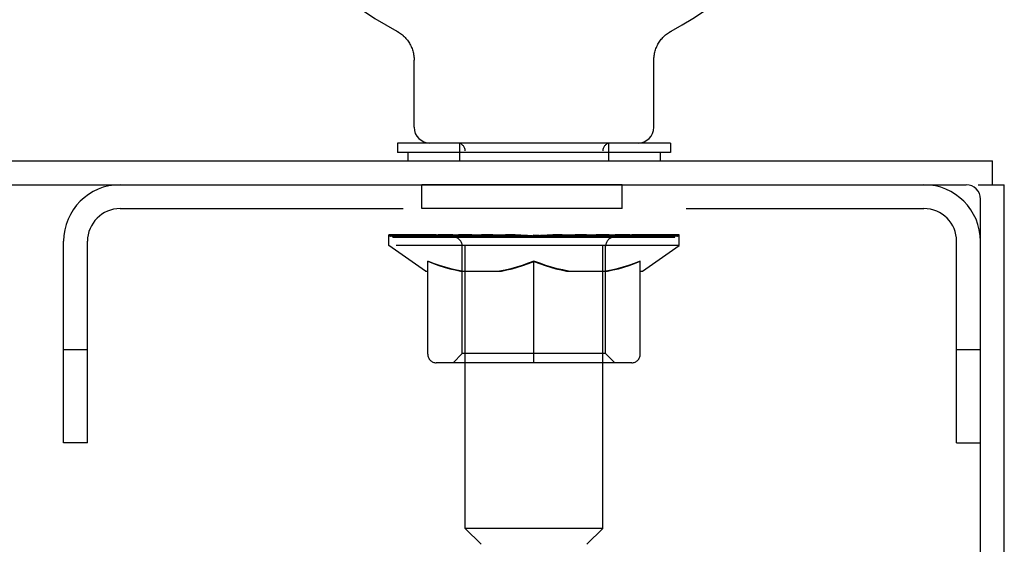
# Model space of a CAD drawing. Header units: inches. Extents: x 0 to 225, y 0 to 145.
# Tile 101 of 104: x 206.22 to 210.51, y 106.15 to 108.44. Entities that reach past the tile are written whole.
import ezdxf

# ---------------------------------------------------------------- set-up
doc = ezdxf.new("R2010")
doc.units = ezdxf.units.IN
doc.header["$LTSCALE"] = 12.349732
doc.header["$MEASUREMENT"] = 0
doc.linetypes.add('HIDDEN', pattern=[0.2, 0.1, -0.1])
doc.layers.get('0').update_dxf_attribs({"linetype": 'CONTINUOUS'})
doc.layers.add('02___PRT_ALL_AXES', color=7, linetype='CONTINUOUS')
doc.layers.add('DEFAULT_2', color=8, linetype='HIDDEN')

msp = doc.modelspace()

# ---------------------------------------------------------------- linework, layer by layer
at = {"color": 7, "linetype": 'Continuous'}
for p, q in [((207.8595, 108.3883), (207.8594, 108.3884)), ((207.8595, 108.3884), (207.8641, 108.3859)), ((207.8626, 108.3867), (207.8607, 108.3877)), ((207.8641, 108.3859), (207.8685, 108.3832)), ((207.8685, 108.3832), (207.8729, 108.3803)), ((209.0455, 108.3803), (209.0499, 108.3832)), ((209.0499, 108.3832), (209.0544, 108.3859)), ((209.0499, 108.3832), (209.0513, 108.384)), ((209.0544, 108.3859), (209.0589, 108.3883)), ((209.0577, 108.3877), (209.0558, 108.3867)), ((207.8728, 108.3804), (207.8772, 108.3773)), ((207.8771, 108.3774), (207.8814, 108.3742)), ((207.8813, 108.3743), (207.8854, 108.3709)), ((207.8853, 108.371), (207.8893, 108.3674)), ((207.8892, 108.3675), (207.8931, 108.3638)), ((207.893, 108.3639), (207.8968, 108.3601)), ((207.8967, 108.3602), (207.9003, 108.3562)), ((207.9002, 108.3563), (207.9037, 108.3522)), ((207.9036, 108.3524), (207.907, 108.3481)), ((207.9069, 108.3482), (207.91, 108.3439)), ((207.91, 108.344), (207.913, 108.3396)), ((207.9129, 108.3397), (207.9157, 108.3352)), ((209.0027, 108.3352), (209.0055, 108.3397)), ((209.0055, 108.3396), (209.0085, 108.344)), ((209.0084, 108.3439), (209.0116, 108.3482)), ((209.0147, 108.3522), (209.0181, 108.3562)), ((209.0181, 108.3562), (209.0217, 108.3602)), ((209.0216, 108.3601), (209.0254, 108.3639)), ((209.0291, 108.3674), (209.033, 108.3709)), ((209.033, 108.3709), (209.0372, 108.3743)), ((209.0371, 108.3742), (209.0413, 108.3774)), ((209.0412, 108.3773), (209.0456, 108.3804)), ((207.9157, 108.3353), (207.9183, 108.3306)), ((207.9183, 108.3307), (207.9208, 108.326)), ((207.9207, 108.3261), (207.9231, 108.3213)), ((207.923, 108.3214), (207.9252, 108.3165)), ((207.9251, 108.3166), (207.9271, 108.3117)), ((207.9271, 108.3117), (207.9288, 108.3067)), ((207.9288, 108.3068), (207.9304, 108.3017)), ((207.9304, 108.3018), (207.9318, 108.2967)), ((207.9318, 108.2967), (207.933, 108.2916)), ((208.9855, 108.2916), (208.9867, 108.2967)), ((208.9867, 108.2967), (208.9881, 108.3018)), ((208.9881, 108.3017), (208.9896, 108.3068)), ((208.9896, 108.3067), (208.9914, 108.3117)), ((208.9914, 108.3117), (208.9933, 108.3166)), ((208.9933, 108.3165), (208.9954, 108.3214)), ((208.9954, 108.3213), (208.9977, 108.3261)), ((208.9977, 108.326), (209.0001, 108.3307)), ((209.0001, 108.3306), (209.0028, 108.3353)), ((207.933, 108.2917), (207.934, 108.2865)), ((207.934, 108.2865), (207.9348, 108.2813)), ((207.9362, 108.2657), (207.9362, 108.2612)), ((207.9362, 107.9687), (207.9362, 108.2612)), ((208.9822, 107.9687), (208.9822, 108.2612)), ((208.9826, 108.2709), (208.983, 108.2762)), ((208.983, 108.2761), (208.9836, 108.2813)), ((208.9836, 108.2813), (208.9845, 108.2865)), ((208.9845, 108.2865), (208.9855, 108.2917)), ((207.8642, 107.8997), (207.8642, 107.8577)), ((209.0542, 107.8997), (207.8642, 107.8997)), ((209.0542, 107.8997), (209.0542, 107.8577)), ((209.0542, 107.8577), (207.8642, 107.8577)), ((207.9092, 107.8577), (207.9092, 107.8217)), ((209.0092, 107.8577), (209.0092, 107.8217)), ((210.4592, 107.7177), (210.4592, 107.8217)), ((162.6777, 107.7177), (210.3447, 107.7177)), ((210.3967, 107.7177), (210.5112, 107.7177)), ((210.4072, 35.9257), (210.4072, 107.6552))]:
    msp.add_line(p, q, dxfattribs=at)
at = {"color": 3, "linetype": 'Continuous'}
for p, q in [((162.5632, 107.8217), (210.4592, 107.8217)), ((210.5112, 35.9257), (210.5112, 107.7177))]:
    msp.add_line(p, q, dxfattribs=at)
at = {"color": 7, "linetype": 'Continuous'}
for points in [[(209.0115, 108.3481), (209.0148, 108.3524), (209.0182, 108.3563)], [(209.0253, 108.3638), (209.0292, 108.3675), (209.0331, 108.371)], [(207.9348, 108.2813), (207.9354, 108.2761), (207.9359, 108.2709)], [(207.9354, 108.2762), (207.9359, 108.2709), (207.9362, 108.2657)], [(208.9822, 108.2612), (208.9823, 108.2657), (208.9826, 108.2709)], [(208.9822, 108.2612), (208.9823, 108.2657), (208.9826, 108.2709)]]:
    msp.add_lwpolyline(points, dxfattribs=at)
for centre, radius, start, end in [((208.4592, 109.5277), 1.2875, 297.7005, 242.2995), ((208.0052, 107.9687), 0.069, 180, 270), ((208.9132, 107.9687), 0.069, 270, 360), ((210.3447, 107.6552), 0.0625, 0, 90)]:
    msp.add_arc(centre, radius, start, end, dxfattribs=at)
at = {"layer": '02___PRT_ALL_AXES', "color": 8, "linetype": 'HIDDEN'}
for p, q in [((207.9697, 107.6137), (207.9697, 107.7177)), ((208.8447, 107.7177), (207.9697, 107.7177)), ((208.8447, 107.6137), (208.8447, 107.7177)), ((208.8447, 107.6137), (207.9697, 107.6137))]:
    msp.add_line(p, q, dxfattribs=at)
at = {"layer": 'DEFAULT_2', "color": 8, "linetype": 'HIDDEN'}
for p, q in [((207.8671, 108.384), (207.8685, 108.3832)), ((209.059, 108.3884), (209.0589, 108.3883)), ((209.0589, 108.3883), (209.059, 108.3884)), ((208.1342, 107.8997), (208.1342, 107.8217)), ((208.1592, 106.2187), (208.1592, 107.8652)), ((208.7592, 106.2187), (208.7592, 107.8652)), ((208.7842, 107.8997), (208.7842, 107.8217)), ((206.6537, 107.6137), (210.1607, 107.6137)), ((207.826, 107.4529), (207.826, 107.4997)), ((207.8356, 107.493), (207.8356, 107.4997)), ((207.8442, 107.4897), (207.8442, 107.493)), ((207.8442, 107.4897), (209.0742, 107.4897)), ((207.8531, 107.4897), (207.8531, 107.493)), ((207.8541, 107.4897), (207.8541, 107.493)), ((207.8642, 107.493), (207.8642, 107.4997)), ((207.8804, 107.4897), (207.8804, 107.493)), ((207.8823, 107.4897), (207.8823, 107.493)), ((207.9108, 107.493), (207.9108, 107.4997)), ((207.9253, 107.4897), (207.9253, 107.493)), ((207.928, 107.4897), (207.928, 107.493)), ((208.1323, 107.4927), (207.931, 107.4927)), ((207.9741, 107.493), (207.9741, 107.4997)), ((207.9755, 107.4897), (207.9755, 107.4927)), ((207.9762, 107.4897), (207.9762, 107.4927)), ((207.9792, 107.4897), (207.9792, 107.4927)), ((207.9864, 107.4897), (207.9864, 107.493)), ((207.9864, 107.4897), (207.9864, 107.4927)), ((207.9899, 107.4897), (207.9899, 107.493)), ((207.9932, 107.4897), (207.9932, 107.4937)), ((207.9975, 107.4897), (207.9975, 107.4927)), ((208.0118, 107.4897), (208.0118, 107.4927)), ((208.0299, 107.4897), (208.0299, 107.4927)), ((208.0303, 107.4897), (208.0303, 107.4954)), ((208.0507, 107.4897), (208.0507, 107.4927)), ((208.0507, 107.4897), (208.0507, 107.4927)), ((208.0522, 107.493), (208.0522, 107.4997)), ((208.0618, 107.4897), (208.0618, 107.493)), ((208.066, 107.4897), (208.066, 107.493)), ((208.0753, 107.4897), (208.0753, 107.4927)), ((208.0865, 107.4897), (208.0865, 107.4969)), ((208.102, 107.4897), (208.102, 107.4927)), ((208.1051, 107.4897), (208.1051, 107.4927)), ((208.1323, 107.4897), (208.1323, 107.4927)), ((208.1993, 107.4927), (208.1373, 107.4927)), ((208.1426, 107.493), (208.1426, 107.4997)), ((208.1494, 107.4897), (208.1494, 107.493)), ((208.1541, 107.4897), (208.1541, 107.493)), ((208.1601, 107.4897), (208.1601, 107.4981)), ((208.1642, 107.4897), (208.1642, 107.4927)), ((208.1752, 107.4897), (208.1752, 107.4927)), ((208.1993, 107.4897), (208.1993, 107.4927)), ((208.2742, 107.4927), (208.2151, 107.4927)), ((208.2354, 107.4897), (208.2354, 107.4927)), ((208.2426, 107.493), (208.2426, 107.4997)), ((208.2463, 107.4897), (208.2463, 107.493)), ((208.2487, 107.4897), (208.2487, 107.499)), ((208.2514, 107.4897), (208.2514, 107.493)), ((208.2589, 107.4897), (208.2589, 107.4931)), ((208.2742, 107.4897), (208.2742, 107.4927)), ((208.3547, 107.4927), (208.3002, 107.4927)), ((208.3133, 107.4897), (208.3133, 107.4927)), ((208.3448, 107.4927), (208.4223, 107.4974)), ((208.3493, 107.493), (208.3493, 107.4997)), ((208.3498, 107.4995), (208.3493, 107.4997)), ((208.3498, 107.493), (208.3498, 107.4995)), ((208.3498, 107.4897), (208.3498, 107.493)), ((208.3537, 107.4897), (208.3537, 107.4932)), ((208.3547, 107.4897), (208.3547, 107.4927)), ((208.3551, 107.4897), (208.3551, 107.493)), ((208.3902, 107.4927), (208.4547, 107.4927)), ((208.3957, 107.4897), (208.3957, 107.4927)), ((208.4011, 107.4927), (208.4011, 107.4961)), ((208.4223, 107.4927), (208.4223, 107.4974)), ((208.4384, 107.4897), (208.4384, 107.4927)), ((208.4567, 107.4931), (208.4565, 107.493)), ((208.4565, 107.4897), (208.4565, 107.493)), ((208.4567, 107.4897), (208.4567, 107.4931)), ((208.4592, 107.493), (208.4592, 107.4997)), ((208.4592, 107.4997), (208.5737, 107.4927)), ((208.4618, 107.4897), (208.4618, 107.4931)), ((208.4618, 107.4931), (208.4619, 107.493)), ((208.4619, 107.4897), (208.4619, 107.493)), ((208.48, 107.4897), (208.48, 107.4927)), ((208.4801, 107.4927), (208.5283, 107.4927)), ((208.5227, 107.4897), (208.5227, 107.4927)), ((208.5634, 107.4897), (208.5634, 107.493)), ((208.5637, 107.4897), (208.5637, 107.4927)), ((208.5638, 107.4927), (208.6182, 107.4927)), ((208.5648, 107.4897), (208.5648, 107.4932)), ((208.5686, 107.4995), (208.5692, 107.4997)), ((208.5686, 107.493), (208.5686, 107.4995)), ((208.5687, 107.4897), (208.5687, 107.493)), ((208.5692, 107.493), (208.5692, 107.4997)), ((208.6051, 107.4897), (208.6051, 107.4927)), ((208.6442, 107.4897), (208.6442, 107.4927)), ((208.6443, 107.4927), (208.7034, 107.4927)), ((208.6596, 107.4897), (208.6596, 107.4931)), ((208.667, 107.4897), (208.667, 107.493)), ((208.6697, 107.4897), (208.6697, 107.499)), ((208.6721, 107.4897), (208.6721, 107.493)), ((208.6758, 107.493), (208.6758, 107.4997)), ((208.6831, 107.4897), (208.6831, 107.4927)), ((208.7191, 107.4897), (208.7191, 107.4927)), ((208.7192, 107.4927), (208.7811, 107.4927)), ((208.7433, 107.4897), (208.7433, 107.4927)), ((208.7542, 107.4897), (208.7542, 107.4927)), ((208.7584, 107.4897), (208.7584, 107.4981)), ((208.7644, 107.4897), (208.7644, 107.493)), ((208.7691, 107.4897), (208.7691, 107.493)), ((208.7759, 107.493), (208.7759, 107.4997)), ((208.7861, 107.4897), (208.7861, 107.4927)), ((208.7861, 107.4927), (208.9875, 107.4927)), ((208.8134, 107.4897), (208.8134, 107.4927)), ((208.8164, 107.4897), (208.8164, 107.4927)), ((208.8319, 107.4897), (208.8319, 107.4969)), ((208.8432, 107.4897), (208.8432, 107.4927)), ((208.8525, 107.4897), (208.8525, 107.493)), ((208.8566, 107.4897), (208.8566, 107.493)), ((208.8663, 107.493), (208.8663, 107.4997)), ((208.8677, 107.4897), (208.8677, 107.4927)), ((208.8678, 107.4897), (208.8678, 107.4927)), ((208.8881, 107.4897), (208.8881, 107.4954)), ((208.8886, 107.4897), (208.8886, 107.4927)), ((208.9067, 107.4897), (208.9067, 107.4927)), ((208.9209, 107.4897), (208.9209, 107.4927)), ((208.9253, 107.4897), (208.9253, 107.4937)), ((208.9286, 107.4897), (208.9286, 107.493)), ((208.932, 107.4897), (208.932, 107.4927)), ((208.9321, 107.4897), (208.9321, 107.493)), ((208.9392, 107.4897), (208.9392, 107.4927)), ((208.9422, 107.4897), (208.9422, 107.4927)), ((208.943, 107.4897), (208.943, 107.4927)), ((208.9443, 107.493), (208.9443, 107.4997)), ((208.9905, 107.4897), (208.9905, 107.493)), ((208.9932, 107.4897), (208.9932, 107.493)), ((209.0076, 107.493), (209.0076, 107.4997)), ((209.0362, 107.4897), (209.0362, 107.493)), ((209.038, 107.4897), (209.038, 107.493)), ((209.0543, 107.493), (209.0543, 107.4997)), ((209.0644, 107.4897), (209.0644, 107.493)), ((209.0653, 107.4897), (209.0653, 107.493)), ((209.0742, 107.4897), (209.0742, 107.493)), ((209.0829, 107.493), (209.0829, 107.4997)), ((209.0925, 107.4529), (209.0925, 107.4997)), ((206.4072, 106.5927), (206.4072, 107.4712)), ((206.5112, 106.5927), (206.5112, 107.4712)), ((209.0925, 107.4529), (207.826, 107.4529)), ((207.9853, 107.3414), (207.826, 107.4529)), ((208.1465, 106.9812), (208.1465, 107.4499)), ((208.772, 106.9812), (208.772, 107.4499)), ((208.9332, 107.3414), (209.0925, 107.4529)), ((210.3032, 106.5927), (210.3032, 107.4712)), ((207.9957, 106.9784), (207.9957, 107.3847)), ((208.4592, 106.9413), (208.4592, 107.3851)), ((208.9227, 106.9784), (208.9227, 107.3847)), ((207.9853, 107.3414), (207.9957, 107.3414)), ((208.1381, 107.3414), (208.3179, 107.3414)), ((208.6005, 107.3414), (208.7804, 107.3414)), ((208.9227, 107.3414), (208.9332, 107.3414)), ((206.5112, 106.9977), (206.4072, 106.9977)), ((208.1465, 106.9812), (208.1066, 106.9413)), ((208.772, 106.9812), (208.1465, 106.9812)), ((208.772, 106.9812), (208.8118, 106.9413)), ((210.4072, 106.9977), (210.3032, 106.9977)), ((208.8856, 106.9413), (208.0328, 106.9413)), ((206.5112, 106.5927), (206.4072, 106.5927)), ((210.3032, 106.5927), (210.4072, 106.5927)), ((208.7592, 106.2187), (208.1592, 106.2187)), ((208.2282, 106.1497), (208.1592, 106.2187)), ((208.6902, 106.1497), (208.7592, 106.2187))]:
    msp.add_line(p, q, dxfattribs=at)
for points in [[(208.1456, 107.3414), (208.121, 107.3459), (208.0962, 107.3516), (208.0715, 107.3583), (208.0465, 107.366), (208.0213, 107.3748), (207.9957, 107.3847)], [(207.9957, 107.3838), (208.0202, 107.3743), (208.0444, 107.3657), (208.0681, 107.3582), (208.0915, 107.3516), (208.1149, 107.346), (208.1381, 107.3414)], [(208.4592, 107.3851), (208.4332, 107.3751), (208.4076, 107.3661), (208.3825, 107.3583), (208.3576, 107.3515), (208.3329, 107.3459), (208.3082, 107.3414)], [(208.3179, 107.3414), (208.3412, 107.346), (208.3645, 107.3516), (208.3878, 107.3582), (208.4113, 107.3656), (208.4352, 107.3741), (208.4592, 107.3834)], [(208.6102, 107.3414), (208.5854, 107.346), (208.5604, 107.3516), (208.5355, 107.3584), (208.5104, 107.3662), (208.485, 107.3752), (208.4592, 107.3851)], [(208.4592, 107.3834), (208.4835, 107.374), (208.5075, 107.3655), (208.531, 107.358), (208.5543, 107.3515), (208.5775, 107.346), (208.6005, 107.3414)], [(208.9227, 107.3847), (208.8969, 107.3747), (208.8715, 107.3659), (208.8466, 107.3581), (208.8219, 107.3515), (208.7973, 107.3459), (208.7728, 107.3414)], [(208.7804, 107.3414), (208.8038, 107.3461), (208.8273, 107.3517), (208.8508, 107.3583), (208.8745, 107.3659), (208.8985, 107.3744), (208.9227, 107.3838)]]:
    msp.add_lwpolyline(points, dxfattribs=at)
for centre, radius, start, end in [((208.1247, 107.8652), 0.0345, 0, 90), ((208.7937, 107.8652), 0.0345, 90, 180), ((206.6537, 107.4712), 0.2465, 90, 180), ((210.1607, 107.4712), 0.2465, 0, 90), ((206.6537, 107.4712), 0.1425, 90, 180), ((210.1607, 107.4712), 0.1425, 0, 90), ((208.1066, 107.4499), 0.0398, 0, 90), ((208.8118, 107.4499), 0.0398, 90, 180), ((208.0328, 106.9784), 0.0371, 180, 270), ((208.8856, 106.9784), 0.0371, 270, 360)]:
    msp.add_arc(centre, radius, start, end, dxfattribs=at)
for centre, major_axis, ratio, start_param, end_param in [((208.4592, 107.4997), (0.6333, 0.0067), 0.05963, 2.96643, 3.140963), ((207.8061, 107.4877), (0.1981, 0), 0.060556, 0.430652, 1.470503), ((208.4592, 107.4997), (0.6333, 0), 0.060556, -3.141593, -2.96706), ((207.8061, 107.481), (0.1981, 0.0021), 0.05963, 1.376596, 1.469874), ((208.4592, 107.4997), (0.6333, 0.0132), 0.05688, 2.791345, 2.965878), ((207.7818, 107.4877), (0.1981, 0.0021), 0.05963, 0.25549, 1.295341), ((207.8503, 107.4877), (0.1981, -0.0021), 0.05963, 0.605815, 1.645666), ((208.4592, 107.4997), (0.6333, -0.0067), 0.05963, -2.96643, -2.791898), ((207.8503, 107.481), (0.1981, 0), 0.060556, 1.551758, 1.645036), ((207.7818, 107.481), (0.1981, 0.0041), 0.05688, 1.20151, 1.294789), ((207.8515, 107.4833), (0.1643, 0.0017), 0.05963, 1.065228, 1.614276), ((207.8317, 107.4833), (0.1643, 0.0034), 0.05688, 0.890143, 1.43919), ((207.8897, 107.4833), (0.1643, 0), 0.060556, 1.240391, 1.789438), ((208.4592, 107.4997), (0.6333, 0.0192), 0.052395, 2.616403, 2.790936), ((207.7781, 107.4877), (0.1981, 0.0041), 0.05688, 0.080405, 1.120256), ((207.9129, 107.4877), (0.1981, -0.0041), 0.05688, 0.7809, 1.820751), ((208.4592, 107.4997), (0.6333, -0.0132), 0.05688, -2.791345, -2.616812), ((207.9129, 107.481), (0.1981, -0.0021), 0.05963, 1.72692, 1.820198), ((207.7781, 107.481), (0.1981, 0.006), 0.052395, 1.026568, 1.119847), ((207.8311, 107.4833), (0.1643, 0.005), 0.052395, 0.715201, 1.264248), ((207.9452, 107.4833), (0.1643, -0.0017), 0.05963, 1.415553, 1.9646), ((208.4592, 107.4997), (0.6333, 0.0247), 0.046319, 2.441654, 2.616187), ((207.9922, 107.4877), (0.1981, -0.006), 0.052395, 0.955842, 1.995693), ((208.4592, 107.4997), (0.6333, -0.0192), 0.052395, -2.616403, -2.44187), ((207.7951, 107.4877), (0.1981, 0.006), 0.052395, -0.094537, 0.945314), ((207.9922, 107.481), (0.1981, -0.0041), 0.05688, 1.902006, 1.995284), ((207.7951, 107.481), (0.1981, 0.0077), 0.046319, 0.851819, 0.945098), ((207.8495, 107.4833), (0.1643, 0.0064), 0.046319, 0.540452, 1.089499), ((208.0163, 107.4833), (0.1643, -0.0034), 0.05688, 1.590638, 2.139686), ((208.4592, 107.4997), (0.6333, 0.0294), 0.038841, 2.267123, 2.441656), ((208.0856, 107.4877), (0.1981, -0.0077), 0.046319, 1.130591, 2.170442), ((207.8322, 107.4877), (0.1981, 0.0077), 0.046319, -0.269286, 0.770565), ((208.4592, 107.4997), (0.6333, -0.0247), 0.046319, -2.441654, -2.267121), ((208.0856, 107.481), (0.1981, -0.006), 0.052395, 2.076947, 2.170226), ((207.8322, 107.481), (0.1981, 0.0092), 0.038841, 0.677289, 0.770567), ((207.8864, 107.4833), (0.1643, 0.0076), 0.038841, 0.365921, 0.914969), ((208.1009, 107.4833), (0.1643, -0.005), 0.052395, 1.76558, 2.314627), ((208.4592, 107.4997), (0.6333, 0.0332), 0.030195, 2.09281, 2.267343), ((208.1904, 107.4877), (0.1981, -0.0092), 0.038841, 1.305122, 2.344973), ((207.8884, 107.4877), (0.1981, 0.0092), 0.038841, -0.443817, 0.596034), ((208.4592, 107.4997), (0.6333, -0.0294), 0.038841, -2.267123, -2.092591), ((208.1904, 107.481), (0.1981, -0.0077), 0.046319, 2.251696, 2.344975), ((207.8884, 107.481), (0.1981, 0.0104), 0.030195, 0.502975, 0.596254), ((207.9408, 107.4833), (0.1643, 0.0086), 0.030195, 0.191608, 0.740655), ((208.1964, 107.4833), (0.1643, -0.0064), 0.046319, 1.940329, 2.489376), ((207.9619, 107.4877), (0.1981, 0.0104), 0.030195, -0.61813, 0.421721), ((208.4592, 107.4997), (0.6333, 0.0361), 0.020645, 1.918687, 2.09322), ((208.3034, 107.4877), (0.1981, -0.0104), 0.030195, 1.479435, 2.519286), ((208.4592, 107.4997), (0.6333, -0.0332), 0.030195, -2.09281, -1.918277), ((208.3034, 107.481), (0.1981, -0.0092), 0.038841, 2.426227, 2.519505), ((207.9619, 107.481), (0.1981, 0.0113), 0.020645, 0.328852, 0.422131), ((208.0109, 107.4833), (0.1643, 0.0094), 0.020645, 0.017485, 0.566532), ((208.2998, 107.4833), (0.1643, -0.0076), 0.038841, 2.11486, 2.663907), ((208.0506, 107.4877), (0.1981, 0.0113), 0.020645, -0.792253, 0.247598), ((208.4592, 107.4997), (0.6333, 0.0378), 0.010478, 1.744704, 1.919237), ((208.4211, 107.4877), (0.1981, -0.0113), 0.020645, 1.653558, 2.693409), ((208.4592, 107.4997), (0.6333, -0.0361), 0.020645, -1.918687, -1.744154), ((208.4211, 107.481), (0.1981, -0.0104), 0.030195, 2.60054, 2.693819), ((208.0506, 107.481), (0.1981, 0.0118), 0.010478, 0.154869, 0.248148), ((208.0946, 107.4833), (0.1643, 0.0098), 0.010478, 6.126688, 6.675735), ((208.4081, 107.4833), (0.1643, -0.0086), 0.030195, 2.289173, 2.83822), ((208.1517, 107.4877), (0.1981, 0.0118), 0.010478, -0.966236, -0.000846), ((208.54, 107.4877), (0.1981, -0.0118), 0.010478, 1.827541, 2.867392), ((208.4592, 107.4997), (0.6333, -0.0378), 0.010478, -1.744704, -1.570171), ((208.54, 107.481), (0.1981, -0.0113), 0.020645, 2.774664, 2.867942), ((208.518, 107.4833), (0.1643, -0.0094), 0.020645, 2.463296, 3.012344), ((208.3785, 107.4877), (0.1981, 0.0118), 0.010478, 0.274201, 1.314052), ((208.2924, 107.4833), (0.1643, 0.0098), 0.010478, -0.000298, 0.504314), ((208.2621, 107.481), (0.1981, 0.0118), 0.010478, 0.192946, 0.399283), ((208.4592, 107.4997), (0.6333, 0.0378), 0.010478, -1.578586, -1.396888), ((208.6564, 107.481), (0.1981, -0.0118), 0.010478, 2.948646, 3.041925), ((208.6261, 107.4833), (0.1643, -0.0098), 0.010478, 2.637279, 3.142076), ((208.4973, 107.4877), (0.1981, 0.0113), 0.020645, 0.448184, 1.488034), ((208.4005, 107.4833), (0.1643, 0.0094), 0.020645, 0.129249, 0.678296), ((208.3785, 107.481), (0.1981, 0.0113), 0.020645, 0.273651, 0.366929), ((208.7668, 107.4877), (0.1981, -0.0118), 0.010478, -3.140747, -2.175357), ((208.4592, 107.4997), (0.6333, 0.0361), 0.020645, -1.397439, -1.222906), ((208.4592, 107.4997), (0.6333, -0.0378), 0.010478, 1.222355, 1.396888), ((208.615, 107.4877), (0.1981, 0.0104), 0.030195, 0.622307, 1.662158), ((208.5103, 107.4833), (0.1643, 0.0086), 0.030195, 0.303372, 0.852419), ((208.8239, 107.4833), (0.1643, -0.0098), 0.010478, 2.749043, 3.29809), ((208.8679, 107.4877), (0.1981, -0.0113), 0.020645, 2.893995, 3.933846), ((208.4973, 107.481), (0.1981, 0.0104), 0.030195, 0.447774, 0.541052), ((208.8679, 107.481), (0.1981, -0.0118), 0.010478, 2.893445, 2.986723), ((208.728, 107.4877), (0.1981, 0.0092), 0.038841, 0.79662, 1.836471), ((208.4592, 107.4997), (0.6333, 0.0332), 0.030195, -1.223315, -1.048783), ((208.4592, 107.4997), (0.6333, -0.0361), 0.020645, 1.048373, 1.222906), ((208.6186, 107.4833), (0.1643, 0.0076), 0.038841, 0.477686, 1.026733), ((208.9076, 107.4833), (0.1643, -0.0094), 0.020645, 2.57506, 3.124108), ((208.9565, 107.4877), (0.1981, -0.0104), 0.030195, 2.719872, 3.759723), ((208.8328, 107.4877), (0.1981, 0.0077), 0.046319, 0.971151, 2.011002), ((208.615, 107.481), (0.1981, 0.0092), 0.038841, 0.622087, 0.715366), ((208.9565, 107.481), (0.1981, -0.0113), 0.020645, 2.719462, 2.812741), ((208.4592, 107.4997), (0.6333, 0.0294), 0.038841, -1.049002, -0.874469), ((208.4592, 107.4997), (0.6333, -0.0332), 0.030195, 0.87425, 1.048783), ((208.7221, 107.4833), (0.1643, 0.0064), 0.046319, 0.652216, 1.201263), ((208.9263, 107.4877), (0.1981, 0.006), 0.052395, 1.1459, 2.185751), ((208.9777, 107.4833), (0.1643, -0.0086), 0.030195, 2.400937, 2.949985), ((209.0301, 107.4877), (0.1981, -0.0092), 0.038841, 2.545558, 3.585409), ((208.8175, 107.4833), (0.1643, 0.005), 0.052395, 0.826965, 1.376012), ((208.728, 107.481), (0.1981, 0.0077), 0.046319, 0.796618, 0.889896), ((209.0301, 107.481), (0.1981, -0.0104), 0.030195, 2.545339, 2.638617), ((209.0055, 107.4877), (0.1981, 0.0041), 0.05688, 1.320842, 2.360692), ((208.4592, 107.4997), (0.6333, 0.0247), 0.046319, -0.874471, -0.699939), ((208.4592, 107.4997), (0.6333, -0.0294), 0.038841, 0.699936, 0.874469), ((209.0863, 107.4877), (0.1981, -0.0077), 0.046319, 2.371028, 3.410879), ((209.032, 107.4833), (0.1643, -0.0076), 0.038841, 2.226624, 2.775671), ((209.0682, 107.4877), (0.1981, 0.0021), 0.05963, 1.495927, 2.535778), ((208.9021, 107.4833), (0.1643, 0.0034), 0.05688, 1.001907, 1.550954), ((209.1234, 107.4877), (0.1981, -0.006), 0.052395, 2.196279, 3.23613), ((209.069, 107.4833), (0.1643, -0.0064), 0.046319, 2.052093, 2.601141), ((208.8328, 107.481), (0.1981, 0.006), 0.052395, 0.971367, 1.064645), ((209.0863, 107.481), (0.1981, -0.0092), 0.038841, 2.371026, 2.464304), ((209.1123, 107.4877), (0.1981, 0), 0.060556, 1.671089, 2.71094), ((209.1404, 107.4877), (0.1981, -0.0041), 0.05688, 2.021337, 3.061188), ((208.4592, 107.4997), (0.6333, 0.0192), 0.052395, -0.699723, -0.52519), ((208.4592, 107.4997), (0.6333, -0.0247), 0.046319, 0.525406, 0.699939), ((209.1366, 107.4877), (0.1981, -0.0021), 0.05963, 1.846251, 2.886102), ((208.9733, 107.4833), (0.1643, 0.0017), 0.05963, 1.176993, 1.72604), ((209.0874, 107.4833), (0.1643, -0.005), 0.052395, 1.877344, 2.426392), ((209.0288, 107.4833), (0.1643, 0), 0.060556, 1.352155, 1.901202), ((209.0867, 107.4833), (0.1643, -0.0034), 0.05688, 1.702402, 2.25145), ((209.067, 107.4833), (0.1643, -0.0017), 0.05963, 1.527317, 2.076364), ((208.9263, 107.481), (0.1981, 0.0041), 0.05688, 1.146309, 1.239587), ((209.1234, 107.481), (0.1981, -0.0077), 0.046319, 2.196495, 2.289773), ((208.4592, 107.4997), (0.6333, 0.0132), 0.05688, -0.524781, -0.350248), ((208.4592, 107.4997), (0.6333, -0.0192), 0.052395, 0.350657, 0.52519), ((209.0055, 107.481), (0.1981, 0.0021), 0.05963, 1.321394, 1.414673), ((209.1404, 107.481), (0.1981, -0.006), 0.052395, 2.021746, 2.115024), ((208.4592, 107.4997), (0.6333, 0.0067), 0.05963, -0.349695, -0.175162), ((208.4592, 107.4997), (0.6333, -0.0132), 0.05688, 0.175715, 0.350248), ((209.0682, 107.481), (0.1981, 0), 0.060556, 1.496556, 1.589835), ((209.1366, 107.481), (0.1981, -0.0041), 0.05688, 1.846804, 1.940083), ((209.1123, 107.481), (0.1981, -0.0021), 0.05963, 1.671719, 1.764997), ((208.4592, 107.4997), (0.6333, 0), 0.060556, -0.174533, 0), ((208.4592, 107.4997), (0.6333, -0.0067), 0.05963, 0.000629, 0.175162)]:
    msp.add_ellipse(centre, major_axis=major_axis, ratio=ratio, start_param=start_param, end_param=end_param, dxfattribs=at)

doc.saveas('drawing.dxf')
